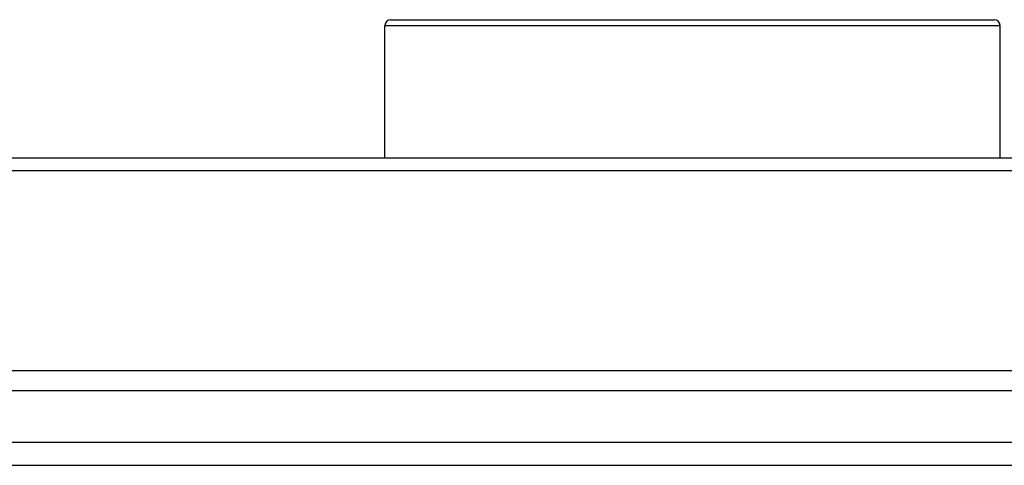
# Model space of a CAD drawing. Extents: x 0 to 2037, y -777 to 1557.
# Tile 68 of 70: x 1577 to 1663, y 646 to 684. Entities that reach past the tile are written whole.
import ezdxf

# ---------------------------------------------------------------- set-up
doc = ezdxf.new("R2010")
doc.units = 0
doc.header["$LTSCALE"] = 65.395
doc.layers.get('0').update_dxf_attribs({"linetype": 'CONTINUOUS'})

msp = doc.modelspace()

# ---------------------------------------------------------------- linework, layer by layer
at = {"color": 7, "linetype": 'CONTINUOUS'}
for p, q in [((1609.18, 684.328), (1661.68, 684.328)), ((1608.68, 672.328), (1608.68, 683.828)), ((1662.18, 672.328), (1662.18, 683.828)), ((1521.873, 672.328), (1748.987, 672.328)), ((1526.152, 647.578), (1744.707, 647.578))]:
    msp.add_line(p, q, dxfattribs=at)
at = {"color": 9, "linetype": 'CONTINUOUS'}
for p, q in [((1608.68, 683.828), (1662.18, 683.828)), ((1520.424, 671.217), (1750.436, 671.217)), ((1755.104, 653.794), (1515.756, 653.794)), ((1754.289, 652.046), (1516.571, 652.046)), ((1542.93, 645.578), (1727.93, 645.578))]:
    msp.add_line(p, q, dxfattribs=at)
at = {"color": 7, "linetype": 'CONTINUOUS'}
for centre, start, end in [((1609.18, 683.828), 90, 180), ((1661.68, 683.828), 0, 90)]:
    msp.add_arc(centre, 0.5, start, end, dxfattribs=at)

doc.saveas('drawing.dxf')
